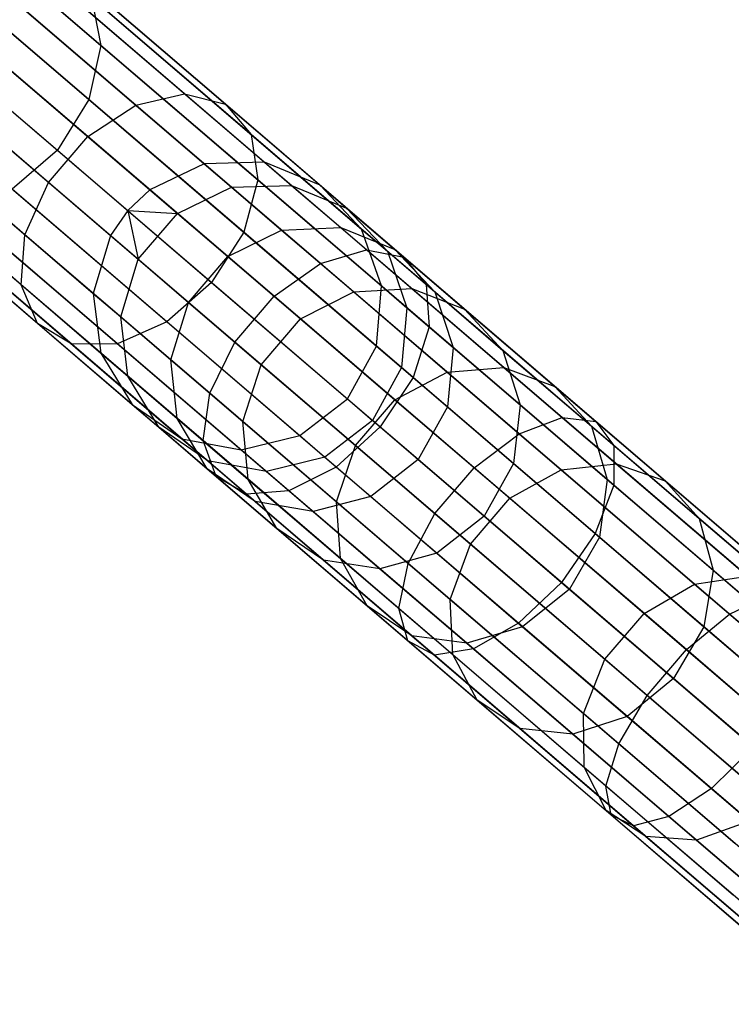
# Model space of a CAD drawing. Extents: x -189 to 189, y -189 to 189.
# Tile 179 of 256: x -138.75 to -133.85, y 112.76 to 119.54. Entities that reach past the tile are written whole.
import ezdxf

# ---------------------------------------------------------------- set-up
doc = ezdxf.new("R2010")
doc.units = 0
doc.header["$LTSCALE"] = 25.4
doc.layers.get('0').update_dxf_attribs({"linetype": 'CONTINUOUS'})

# ---------------------------------------------------------------- blocks, each defined once
blk = doc.blocks.new('CAMELEON-KENAI-C-12244_STL')
at = {"color": 0}
for p, q in [((-143.3226, 123.552, -30.9516), (-137.4812, 118.5475, -140.9516)), ((-143.3226, 123.552, -30.9516), (-137.4812, 118.5475, -140.9516)), ((-142.9074, 123.5628, -30.93), (-137.0661, 118.5582, -140.93)), ((-142.9074, 123.5628, -30.93), (-137.0661, 118.5582, -140.93)), ((-142.5242, 123.4037, -30.9024), (-136.6829, 118.3992, -140.9024)), ((-142.5242, 123.4037, -30.9024), (-136.6829, 118.3992, -140.9024)), ((-143.6978, 123.3733, -30.9634), (-137.8565, 118.3688, -140.9634)), ((-143.6978, 123.3733, -30.9634), (-137.8565, 118.3688, -140.9634)), ((-143.8497, 123.2296, -30.9649), (-138.0083, 118.2251, -140.9649)), ((-143.8497, 123.2296, -30.9649), (-138.0083, 118.2251, -140.9649)), ((-143.9684, 123.0575, -30.9634), (-138.1271, 118.053, -140.9634)), ((-143.9684, 123.0575, -30.9634), (-138.1271, 118.053, -140.9634)), ((-142.2392, 123.1023, -30.8736), (-136.3979, 118.0977, -140.8736)), ((-142.2392, 123.1023, -30.8736), (-136.3979, 118.0977, -140.8736)), ((-142.1017, 122.7106, -30.8485), (-136.2604, 117.7061, -140.8484)), ((-142.1017, 122.7106, -30.8485), (-136.2604, 117.7061, -140.8484)), ((-144.0874, 122.6593, -30.9516), (-138.2461, 117.6548, -140.9516)), ((-144.0874, 122.6593, -30.9516), (-138.2461, 117.6548, -140.9516)), ((-144.0343, 122.2474, -30.93), (-138.193, 117.2429, -140.93)), ((-144.0343, 122.2474, -30.93), (-138.193, 117.2429, -140.93)), ((-142.1354, 122.2965, -30.8314), (-136.2941, 117.292, -140.8314)), ((-142.1354, 122.2965, -30.8314), (-136.2941, 117.292, -140.8314)), ((-142.3345, 121.9316, -30.8254), (-136.4932, 116.927, -140.8254)), ((-142.3345, 121.9316, -30.8254), (-136.4932, 116.927, -140.8254)), ((-143.8183, 121.8932, -30.9024), (-137.977, 116.8887, -140.9024)), ((-143.8183, 121.8932, -30.9024), (-137.977, 116.8887, -140.9024)), ((-143.4768, 121.6578, -30.8736), (-137.6355, 116.6533, -140.8736)), ((-143.4768, 121.6578, -30.8736), (-137.6355, 116.6533, -140.8736)), ((-142.6647, 121.6788, -30.8314), (-136.8234, 116.6743, -140.8314)), ((-142.6647, 121.6788, -30.8314), (-136.8234, 116.6743, -140.8314)), ((-143.0687, 121.582, -30.8485), (-137.2274, 116.5774, -140.8484)), ((-143.0687, 121.582, -30.8485), (-137.2274, 116.5774, -140.8484)), ((-138.1937, 119.3625, -16.3164), (-139.1621, 120.1922, -17.8327)), ((-138.1937, 119.3625, -16.3164), (-139.1621, 120.1922, -17.8327)), ((-137.6165, 119.0298, -14.0578), (-138.7631, 120.0121, -15.519)), ((-137.6165, 119.0298, -14.0578), (-138.7631, 120.0121, -15.519)), ((-137.9519, 118.9508, -13.8251), (-139.1158, 119.9479, -15.3083)), ((-137.9519, 118.9508, -13.8251), (-139.1158, 119.9479, -15.3083)), ((-137.3354, 118.9582, -14.3557), (-138.4599, 119.9215, -15.7887)), ((-137.3354, 118.9582, -14.3557), (-138.4599, 119.9215, -15.7887)), ((-138.2769, 118.9907, -16.4831), (-139.233, 119.8099, -17.9803)), ((-138.2769, 118.9907, -16.4831), (-139.233, 119.8099, -17.9803)), ((-138.2836, 118.7347, -13.6976), (-139.4569, 119.7399, -15.1929)), ((-138.2836, 118.7347, -13.6976), (-139.4569, 119.7399, -15.1929)), ((-138.2585, 119.6918, -16.0708), (-138.1937, 119.3625, -16.3164)), ((-137.1572, 118.7482, -14.6672), (-138.2585, 119.6918, -16.0708)), ((-137.1572, 118.7482, -14.6672), (-138.2585, 119.6918, -16.0708)), ((-138.2585, 119.6918, -16.0708), (-138.1937, 119.3625, -16.3164)), ((-139.4453, 119.4562, -18.0324), (-138.4935, 118.6407, -16.542)), ((-139.4453, 119.4562, -18.0324), (-138.4935, 118.6407, -16.542)), ((-138.5541, 118.4189, -13.6976), (-139.7274, 119.4241, -15.1929)), ((-138.5541, 118.4189, -13.6976), (-139.7274, 119.4241, -15.1929)), ((-138.1937, 119.3625, -16.3164), (-138.2769, 118.9907, -16.4831)), ((-138.1937, 119.3625, -16.3164), (-138.2769, 118.9907, -16.4831)), ((-137.1126, 118.4362, -14.9385), (-138.1937, 119.3625, -16.3164)), ((-137.1126, 118.4362, -14.9385), (-138.1937, 119.3625, -16.3164)), ((-138.7168, 118.058, -13.8251), (-139.8806, 119.0552, -15.3083)), ((-138.7168, 118.058, -13.8251), (-139.8806, 119.0552, -15.3083)), ((-138.2769, 118.9907, -16.4831), (-138.4935, 118.6407, -16.542)), ((-138.2769, 118.9907, -16.4831), (-138.4935, 118.6407, -16.542)), ((-137.2094, 118.0762, -15.1226), (-138.2769, 118.9907, -16.4831)), ((-137.2094, 118.0762, -15.1226), (-138.2769, 118.9907, -16.4831)), ((-137.9519, 118.9508, -13.8251), (-137.6165, 119.0298, -14.0578)), ((-137.9519, 118.9508, -13.8251), (-137.6165, 119.0298, -14.0578)), ((-137.6165, 119.0298, -14.0578), (-137.3354, 118.9582, -14.3557)), ((-136.3624, 117.9554, -12.7588), (-137.6165, 119.0298, -14.0578)), ((-136.3624, 117.9554, -12.7588), (-137.6165, 119.0298, -14.0578)), ((-137.6165, 119.0298, -14.0578), (-137.3354, 118.9582, -14.3557)), ((-138.2836, 118.7347, -13.6976), (-137.9519, 118.9508, -13.8251)), ((-138.2836, 118.7347, -13.6976), (-137.9519, 118.9508, -13.8251)), ((-136.6789, 117.8601, -12.5065), (-137.9519, 118.9508, -13.8251)), ((-136.6789, 117.8601, -12.5065), (-137.9519, 118.9508, -13.8251)), ((-137.3354, 118.9582, -14.3557), (-137.1572, 118.7482, -14.6672)), ((-136.1055, 117.9044, -13.0818), (-137.3354, 118.9582, -14.3557)), ((-136.1055, 117.9044, -13.0818), (-137.3354, 118.9582, -14.3557)), ((-137.3354, 118.9582, -14.3557), (-137.1572, 118.7482, -14.6672)), ((-138.5541, 118.4189, -13.6976), (-138.2836, 118.7347, -13.6976)), ((-138.5541, 118.4189, -13.6976), (-138.2836, 118.7347, -13.6976)), ((-137.0002, 117.6351, -12.3684), (-138.2836, 118.7347, -13.6976)), ((-137.0002, 117.6351, -12.3684), (-138.2836, 118.7347, -13.6976)), ((-137.1572, 118.7482, -14.6672), (-137.1126, 118.4362, -14.9385)), ((-135.9525, 117.7161, -13.4195), (-137.1572, 118.7482, -14.6672)), ((-135.9525, 117.7161, -13.4195), (-137.1572, 118.7482, -14.6672)), ((-137.1572, 118.7482, -14.6672), (-137.1126, 118.4362, -14.9385)), ((-138.7435, 117.7145, -14.0578), (-139.89, 118.6968, -15.519)), ((-138.7435, 117.7145, -14.0578), (-139.89, 118.6968, -15.519)), ((-138.4935, 118.6407, -16.542), (-138.8061, 118.373, -16.4831)), ((-138.4935, 118.6407, -16.542), (-138.8061, 118.373, -16.4831)), ((-138.4935, 118.6407, -16.542), (-137.4308, 117.7303, -15.1878)), ((-138.4935, 118.6407, -16.542), (-137.4308, 117.7303, -15.1878)), ((-137.4812, 118.5475, -140.9516), (-137.8565, 118.3688, -140.9634)), ((-137.4812, 118.5475, -140.9516), (-137.8565, 118.3688, -140.9634)), ((-137.0661, 118.5582, -140.93), (-137.4812, 118.5475, -140.9516)), ((-137.0661, 118.5582, -140.93), (-137.4812, 118.5475, -140.9516)), ((-137.4812, 118.5475, -140.9516), (-137.2923, 118.3856, -143.018)), ((-137.4812, 118.5475, -140.9516), (-137.2923, 118.3856, -143.018)), ((-136.6829, 118.3992, -140.9024), (-137.0661, 118.5582, -140.93)), ((-137.0661, 118.5582, -140.93), (-136.8799, 118.3987, -142.9658)), ((-137.0661, 118.5582, -140.93), (-136.8799, 118.3987, -142.9658)), ((-136.6829, 118.3992, -140.9024), (-137.0661, 118.5582, -140.93)), ((-137.1126, 118.4362, -14.9385), (-137.2094, 118.0762, -15.1226)), ((-137.1126, 118.4362, -14.9385), (-137.2094, 118.0762, -15.1226)), ((-135.93, 117.423, -13.7136), (-137.1126, 118.4362, -14.9385)), ((-135.93, 117.423, -13.7136), (-137.1126, 118.4362, -14.9385)), ((-138.6295, 117.4477, -14.3557), (-139.754, 118.4111, -15.7887)), ((-138.6295, 117.4477, -14.3557), (-139.754, 118.4111, -15.7887)), ((-137.7386, 117.4584, -15.1226), (-138.8061, 118.373, -16.4831)), ((-137.7386, 117.4584, -15.1226), (-138.8061, 118.373, -16.4831)), ((-138.7168, 118.058, -13.8251), (-138.5541, 118.4189, -13.6976)), ((-138.7168, 118.058, -13.8251), (-138.5541, 118.4189, -13.6976)), ((-137.2707, 117.3194, -12.3684), (-138.5541, 118.4189, -13.6976)), ((-137.2707, 117.3194, -12.3684), (-138.5541, 118.4189, -13.6976)), ((-137.8565, 118.3688, -140.9634), (-138.0083, 118.2251, -140.9649)), ((-137.8565, 118.3688, -140.9634), (-138.0083, 118.2251, -140.9649)), ((-137.8565, 118.3688, -140.9634), (-137.666, 118.2056, -143.0466)), ((-137.8565, 118.3688, -140.9634), (-137.666, 118.2056, -143.0466)), ((-137.666, 118.2056, -143.0466), (-137.2923, 118.3856, -143.018)), ((-137.666, 118.2056, -143.0466), (-137.2923, 118.3856, -143.018)), ((-137.2923, 118.3856, -143.018), (-136.8799, 118.3987, -142.9658)), ((-137.2923, 118.3856, -143.018), (-136.8799, 118.3987, -142.9658)), ((-137.2923, 118.3856, -143.018), (-136.9475, 118.0902, -145.0493)), ((-137.2923, 118.3856, -143.018), (-136.9475, 118.0902, -145.0493)), ((-136.8799, 118.3987, -142.9658), (-136.5403, 118.1077, -144.9669)), ((-136.8799, 118.3987, -142.9658), (-136.5403, 118.1077, -144.9669)), ((-136.8799, 118.3987, -142.9658), (-136.5004, 118.2427, -142.8989)), ((-136.8799, 118.3987, -142.9658), (-136.5004, 118.2427, -142.8989)), ((-136.3979, 118.0977, -140.8736), (-136.6829, 118.3992, -140.9024)), ((-136.6829, 118.3992, -140.9024), (-136.5004, 118.2427, -142.8989)), ((-136.6829, 118.3992, -140.9024), (-136.5004, 118.2427, -142.8989)), ((-136.3979, 118.0977, -140.8736), (-136.6829, 118.3992, -140.9024)), ((-138.3947, 117.3037, -14.6672), (-139.496, 118.2473, -16.0708)), ((-138.3947, 117.3037, -14.6672), (-139.496, 118.2473, -16.0708)), ((-138.0796, 117.3075, -14.9385), (-139.1607, 118.2338, -16.3164)), ((-138.0796, 117.3075, -14.9385), (-139.1607, 118.2338, -16.3164)), ((-136.5004, 118.2427, -142.8989), (-136.1672, 117.9573, -144.8614)), ((-136.5004, 118.2427, -142.8989), (-136.1672, 117.9573, -144.8614)), ((-136.5004, 118.2427, -142.8989), (-136.2191, 117.9445, -142.829)), ((-136.5004, 118.2427, -142.8989), (-136.2191, 117.9445, -142.829)), ((-138.0083, 118.2251, -140.9649), (-138.1271, 118.053, -140.9634)), ((-138.0083, 118.2251, -140.9649), (-138.1271, 118.053, -140.9634)), ((-138.0083, 118.2251, -140.9649), (-137.9366, 117.8898, -143.0466)), ((-138.0083, 118.2251, -140.9649), (-137.9366, 117.8898, -143.0466)), ((-138.0083, 118.2251, -140.9649), (-137.666, 118.2056, -143.0466)), ((-138.0083, 118.2251, -140.9649), (-137.666, 118.2056, -143.0466)), ((-137.9366, 117.8898, -143.0466), (-137.666, 118.2056, -143.0466)), ((-137.9366, 117.8898, -143.0466), (-137.666, 118.2056, -143.0466)), ((-137.666, 118.2056, -143.0466), (-137.3184, 117.9078, -145.0944)), ((-137.666, 118.2056, -143.0466), (-137.3184, 117.9078, -145.0944)), ((-136.9475, 118.0902, -145.0493), (-136.5403, 118.1077, -144.9669)), ((-136.9475, 118.0902, -145.0493), (-136.5403, 118.1077, -144.9669)), ((-136.5403, 118.1077, -144.9669), (-136.0505, 117.6881, -146.9133)), ((-136.5403, 118.1077, -144.9669), (-136.0505, 117.6881, -146.9133)), ((-136.5403, 118.1077, -144.9669), (-136.1672, 117.9573, -144.8614)), ((-136.5403, 118.1077, -144.9669), (-136.1672, 117.9573, -144.8614)), ((-136.2604, 117.7061, -140.8484), (-136.3979, 118.0977, -140.8736)), ((-136.3979, 118.0977, -140.8736), (-136.2191, 117.9445, -142.829)), ((-136.3979, 118.0977, -140.8736), (-136.2191, 117.9445, -142.829)), ((-136.2604, 117.7061, -140.8484), (-136.3979, 118.0977, -140.8736)), ((-138.7435, 117.7145, -14.0578), (-138.7168, 118.058, -13.8251)), ((-138.7435, 117.7145, -14.0578), (-138.7168, 118.058, -13.8251)), ((-137.4437, 116.9674, -12.5065), (-138.7168, 118.058, -13.8251)), ((-137.4437, 116.9674, -12.5065), (-138.7168, 118.058, -13.8251)), ((-138.1271, 118.053, -140.9634), (-138.2461, 117.6548, -140.9516)), ((-138.1271, 118.053, -140.9634), (-138.2461, 117.6548, -140.9516)), ((-138.1271, 118.053, -140.9634), (-137.9366, 117.8898, -143.0466)), ((-138.1271, 118.053, -140.9634), (-137.9366, 117.8898, -143.0466)), ((-137.2094, 118.0762, -15.1226), (-137.4308, 117.7303, -15.1878)), ((-137.2094, 118.0762, -15.1226), (-137.4308, 117.7303, -15.1878)), ((-137.3184, 117.9078, -145.0944), (-136.9475, 118.0902, -145.0493)), ((-137.3184, 117.9078, -145.0944), (-136.9475, 118.0902, -145.0493)), ((-136.0417, 117.0758, -13.9132), (-137.2094, 118.0762, -15.1226)), ((-136.0417, 117.0758, -13.9132), (-137.2094, 118.0762, -15.1226)), ((-136.9475, 118.0902, -145.0493), (-136.4503, 117.6642, -147.0251)), ((-136.9475, 118.0902, -145.0493), (-136.4503, 117.6642, -147.0251)), ((-137.5889, 117.592, -145.0944), (-137.3184, 117.9078, -145.0944)), ((-137.5889, 117.592, -145.0944), (-137.3184, 117.9078, -145.0944)), ((-137.3184, 117.9078, -145.0944), (-136.8172, 117.4784, -147.0862)), ((-137.3184, 117.9078, -145.0944), (-136.8172, 117.4784, -147.0862)), ((-136.6789, 117.8601, -12.5065), (-136.3624, 117.9554, -12.7588)), ((-136.6789, 117.8601, -12.5065), (-136.3624, 117.9554, -12.7588)), ((-136.3624, 117.9554, -12.7588), (-136.1055, 117.9044, -13.0818)), ((-135.0139, 116.8, -11.6357), (-136.3624, 117.9554, -12.7588)), ((-135.0139, 116.8, -11.6357), (-136.3624, 117.9554, -12.7588)), ((-136.3624, 117.9554, -12.7588), (-136.1055, 117.9044, -13.0818)), ((-136.2191, 117.9445, -142.829), (-135.8928, 117.665, -144.7511)), ((-136.2191, 117.9445, -142.829), (-135.8928, 117.665, -144.7511)), ((-136.2191, 117.9445, -142.829), (-136.0848, 117.5557, -142.7681)), ((-136.2191, 117.9445, -142.829), (-136.0848, 117.5557, -142.7681)), ((-136.1672, 117.9573, -144.8614), (-135.6869, 117.5458, -146.7703)), ((-136.1672, 117.9573, -144.8614), (-135.6869, 117.5458, -146.7703)), ((-136.1672, 117.9573, -144.8614), (-135.8928, 117.665, -144.7511)), ((-136.1672, 117.9573, -144.8614), (-135.8928, 117.665, -144.7511)), ((-136.1055, 117.9044, -13.0818), (-135.9525, 117.7161, -13.4195)), ((-134.783, 116.7714, -11.9804), (-136.1055, 117.9044, -13.0818)), ((-134.783, 116.7714, -11.9804), (-136.1055, 117.9044, -13.0818)), ((-136.1055, 117.9044, -13.0818), (-135.9525, 117.7161, -13.4195)), ((-138.0571, 117.4929, -143.018), (-137.9366, 117.8898, -143.0466)), ((-138.0571, 117.4929, -143.018), (-137.9366, 117.8898, -143.0466)), ((-137.9366, 117.8898, -143.0466), (-137.5889, 117.592, -145.0944)), ((-137.9366, 117.8898, -143.0466), (-137.5889, 117.592, -145.0944)), ((-137.0002, 117.6351, -12.3684), (-136.6789, 117.8601, -12.5065)), ((-137.0002, 117.6351, -12.3684), (-136.6789, 117.8601, -12.5065)), ((-135.3101, 116.6873, -11.3664), (-136.6789, 117.8601, -12.5065)), ((-135.3101, 116.6873, -11.3664), (-136.6789, 117.8601, -12.5065)), ((-138.6295, 117.4477, -14.3557), (-138.7435, 117.7145, -14.0578)), ((-137.4893, 116.64, -12.7588), (-138.7435, 117.7145, -14.0578)), ((-138.6295, 117.4477, -14.3557), (-138.7435, 117.7145, -14.0578)), ((-137.4893, 116.64, -12.7588), (-138.7435, 117.7145, -14.0578)), ((-137.4308, 117.7303, -15.1878), (-137.7386, 117.4584, -15.1226)), ((-137.4308, 117.7303, -15.1878), (-137.7386, 117.4584, -15.1226)), ((-137.4308, 117.7303, -15.1878), (-136.2684, 116.7344, -13.9838)), ((-137.4308, 117.7303, -15.1878), (-136.2684, 116.7344, -13.9838)), ((-136.2941, 117.292, -140.8314), (-136.2604, 117.7061, -140.8484)), ((-136.2941, 117.292, -140.8314), (-136.2604, 117.7061, -140.8484)), ((-136.2604, 117.7061, -140.8484), (-136.0848, 117.5557, -142.7681)), ((-136.2604, 117.7061, -140.8484), (-136.0848, 117.5557, -142.7681)), ((-135.9525, 117.7161, -13.4195), (-135.93, 117.423, -13.7136)), ((-134.6572, 116.6064, -12.3407), (-135.9525, 117.7161, -13.4195)), ((-134.6572, 116.6064, -12.3407), (-135.9525, 117.7161, -13.4195)), ((-135.9525, 117.7161, -13.4195), (-135.93, 117.423, -13.7136)), ((-138.2461, 117.6548, -140.9516), (-138.193, 117.2429, -140.93)), ((-138.2461, 117.6548, -140.9516), (-138.0571, 117.4929, -143.018)), ((-138.2461, 117.6548, -140.9516), (-138.193, 117.2429, -140.93)), ((-138.2461, 117.6548, -140.9516), (-138.0571, 117.4929, -143.018)), ((-137.2707, 117.3194, -12.3684), (-137.0002, 117.6351, -12.3684)), ((-137.2707, 117.3194, -12.3684), (-137.0002, 117.6351, -12.3684)), ((-135.6202, 116.4529, -11.2191), (-137.0002, 117.6351, -12.3684)), ((-135.6202, 116.4529, -11.2191), (-137.0002, 117.6351, -12.3684)), ((-136.8172, 117.4784, -147.0862), (-136.4503, 117.6642, -147.0251)), ((-136.8172, 117.4784, -147.0862), (-136.4503, 117.6642, -147.0251)), ((-136.4503, 117.6642, -147.0251), (-136.0505, 117.6881, -146.9133)), ((-136.4503, 117.6642, -147.0251), (-136.0505, 117.6881, -146.9133)), ((-136.4503, 117.6642, -147.0251), (-135.8057, 117.112, -148.9255)), ((-136.4503, 117.6642, -147.0251), (-135.8057, 117.112, -148.9255)), ((-136.0505, 117.6881, -146.9133), (-135.4155, 117.1441, -148.7856)), ((-136.0505, 117.6881, -146.9133), (-135.4155, 117.1441, -148.7856)), ((-136.0505, 117.6881, -146.9133), (-135.6869, 117.5458, -146.7703)), ((-136.0505, 117.6881, -146.9133), (-135.6869, 117.5458, -146.7703)), ((-135.8928, 117.665, -144.7511), (-135.4224, 117.2619, -146.6207)), ((-135.8928, 117.665, -144.7511), (-135.4224, 117.2619, -146.6207)), ((-135.8928, 117.665, -144.7511), (-135.7645, 117.2813, -144.6551)), ((-135.8928, 117.665, -144.7511), (-135.7645, 117.2813, -144.6551)), ((-137.7123, 117.1975, -145.0493), (-137.5889, 117.592, -145.0944)), ((-137.7123, 117.1975, -145.0493), (-137.5889, 117.592, -145.0944)), ((-137.5889, 117.592, -145.0944), (-137.0877, 117.1626, -147.0862)), ((-137.5889, 117.592, -145.0944), (-137.0877, 117.1626, -147.0862)), ((-136.0848, 117.5557, -142.7681), (-136.1208, 117.1435, -142.7268)), ((-136.0848, 117.5557, -142.7681), (-136.1208, 117.1435, -142.7268)), ((-136.0848, 117.5557, -142.7681), (-135.7645, 117.2813, -144.6551)), ((-136.0848, 117.5557, -142.7681), (-135.7645, 117.2813, -144.6551)), ((-138.0069, 117.0834, -142.9658), (-138.0571, 117.4929, -143.018)), ((-138.0571, 117.4929, -143.018), (-137.7123, 117.1975, -145.0493)), ((-138.0571, 117.4929, -143.018), (-137.7123, 117.1975, -145.0493)), ((-138.0069, 117.0834, -142.9658), (-138.0571, 117.4929, -143.018)), ((-135.6869, 117.5458, -146.7703), (-135.0641, 117.0122, -148.6064)), ((-135.6869, 117.5458, -146.7703), (-135.0641, 117.0122, -148.6064)), ((-135.6869, 117.5458, -146.7703), (-135.4224, 117.2619, -146.6207)), ((-135.6869, 117.5458, -146.7703), (-135.4224, 117.2619, -146.6207)), ((-138.3947, 117.3037, -14.6672), (-138.6295, 117.4477, -14.3557)), ((-137.3996, 116.394, -13.0818), (-138.6295, 117.4477, -14.3557)), ((-138.3947, 117.3037, -14.6672), (-138.6295, 117.4477, -14.3557)), ((-137.3996, 116.394, -13.0818), (-138.6295, 117.4477, -14.3557)), ((-137.7386, 117.4584, -15.1226), (-138.0796, 117.3075, -14.9385)), ((-137.7386, 117.4584, -15.1226), (-138.0796, 117.3075, -14.9385)), ((-136.571, 116.458, -13.9132), (-137.7386, 117.4584, -15.1226)), ((-136.571, 116.458, -13.9132), (-137.7386, 117.4584, -15.1226)), ((-137.0877, 117.1626, -147.0862), (-136.8172, 117.4784, -147.0862)), ((-137.0877, 117.1626, -147.0862), (-136.8172, 117.4784, -147.0862)), ((-136.8172, 117.4784, -147.0862), (-136.1674, 116.9216, -149.0021)), ((-136.8172, 117.4784, -147.0862), (-136.1674, 116.9216, -149.0021)), ((-135.93, 117.423, -13.7136), (-136.0417, 117.0758, -13.9132)), ((-135.93, 117.423, -13.7136), (-136.0417, 117.0758, -13.9132)), ((-134.6584, 116.3336, -12.6545), (-135.93, 117.423, -13.7136)), ((-134.6584, 116.3336, -12.6545), (-135.93, 117.423, -13.7136)), ((-138.0796, 117.3075, -14.9385), (-138.3947, 117.3037, -14.6672)), ((-138.0796, 117.3075, -14.9385), (-138.3947, 117.3037, -14.6672)), ((-137.1901, 116.2717, -13.4195), (-138.3947, 117.3037, -14.6672)), ((-137.1901, 116.2717, -13.4195), (-138.3947, 117.3037, -14.6672)), ((-136.897, 116.2943, -13.7136), (-138.0796, 117.3075, -14.9385)), ((-136.897, 116.2943, -13.7136), (-138.0796, 117.3075, -14.9385)), ((-137.4437, 116.9674, -12.5065), (-137.2707, 117.3194, -12.3684)), ((-137.4437, 116.9674, -12.5065), (-137.2707, 117.3194, -12.3684)), ((-135.8907, 116.1371, -11.2191), (-137.2707, 117.3194, -12.3684)), ((-135.8907, 116.1371, -11.2191), (-137.2707, 117.3194, -12.3684)), ((-136.4932, 116.927, -140.8254), (-136.2941, 117.292, -140.8314)), ((-136.4932, 116.927, -140.8254), (-136.2941, 117.292, -140.8314)), ((-136.2941, 117.292, -140.8314), (-136.1208, 117.1435, -142.7268)), ((-136.2941, 117.292, -140.8314), (-136.1208, 117.1435, -142.7268)), ((-138.193, 117.2429, -140.93), (-137.977, 116.8887, -140.9024)), ((-138.193, 117.2429, -140.93), (-137.977, 116.8887, -140.9024)), ((-138.193, 117.2429, -140.93), (-138.0069, 117.0834, -142.9658)), ((-138.193, 117.2429, -140.93), (-138.0069, 117.0834, -142.9658)), ((-135.7645, 117.2813, -144.6551), (-135.8045, 116.8726, -144.5899)), ((-135.7645, 117.2813, -144.6551), (-135.8045, 116.8726, -144.5899)), ((-135.7645, 117.2813, -144.6551), (-135.3027, 116.8856, -146.4905)), ((-135.7645, 117.2813, -144.6551), (-135.3027, 116.8856, -146.4905)), ((-135.4224, 117.2619, -146.6207), (-134.8124, 116.7394, -148.4191)), ((-135.4224, 117.2619, -146.6207), (-134.8124, 116.7394, -148.4191)), ((-135.4224, 117.2619, -146.6207), (-135.3027, 116.8856, -146.4905)), ((-135.4224, 117.2619, -146.6207), (-135.3027, 116.8856, -146.4905)), ((-137.6672, 116.7924, -144.9669), (-137.7123, 117.1975, -145.0493)), ((-137.7123, 117.1975, -145.0493), (-137.2151, 116.7715, -147.0251)), ((-137.7123, 117.1975, -145.0493), (-137.2151, 116.7715, -147.0251)), ((-137.6672, 116.7924, -144.9669), (-137.7123, 117.1975, -145.0493)), ((-137.2151, 116.7715, -147.0251), (-137.0877, 117.1626, -147.0862)), ((-137.2151, 116.7715, -147.0251), (-137.0877, 117.1626, -147.0862)), ((-137.0877, 117.1626, -147.0862), (-136.4379, 116.6059, -149.0021)), ((-137.0877, 117.1626, -147.0862), (-136.4379, 116.6059, -149.0021)), ((-137.7944, 116.7322, -142.8989), (-138.0069, 117.0834, -142.9658)), ((-138.0069, 117.0834, -142.9658), (-137.6672, 116.7924, -144.9669)), ((-138.0069, 117.0834, -142.9658), (-137.6672, 116.7924, -144.9669)), ((-137.7944, 116.7322, -142.8989), (-138.0069, 117.0834, -142.9658)), ((-136.1208, 117.1435, -142.7268), (-136.3207, 116.7792, -142.7122)), ((-136.1208, 117.1435, -142.7268), (-136.3207, 116.7792, -142.7122)), ((-136.1674, 116.9216, -149.0021), (-135.8057, 117.112, -148.9255)), ((-136.1674, 116.9216, -149.0021), (-135.8057, 117.112, -148.9255)), ((-136.1208, 117.1435, -142.7268), (-135.8045, 116.8726, -144.5899)), ((-136.1208, 117.1435, -142.7268), (-135.8045, 116.8726, -144.5899)), ((-135.8057, 117.112, -148.9255), (-135.4155, 117.1441, -148.7856)), ((-135.8057, 117.112, -148.9255), (-135.4155, 117.1441, -148.7856)), ((-135.8057, 117.112, -148.9255), (-135.0202, 116.439, -150.7317)), ((-135.8057, 117.112, -148.9255), (-135.0202, 116.439, -150.7317)), ((-135.4155, 117.1441, -148.7856), (-134.6416, 116.481, -150.5649)), ((-135.4155, 117.1441, -148.7856), (-134.6416, 116.481, -150.5649)), ((-135.4155, 117.1441, -148.7856), (-135.0641, 117.0122, -148.6064)), ((-135.4155, 117.1441, -148.7856), (-135.0641, 117.0122, -148.6064)), ((-136.0417, 117.0758, -13.9132), (-136.2684, 116.7344, -13.9838)), ((-136.0417, 117.0758, -13.9132), (-136.2684, 116.7344, -13.9838)), ((-134.7862, 116.0001, -12.8675), (-136.0417, 117.0758, -13.9132)), ((-134.7862, 116.0001, -12.8675), (-136.0417, 117.0758, -13.9132)), ((-135.0641, 117.0122, -148.6064), (-134.3052, 116.362, -150.3514)), ((-135.0641, 117.0122, -148.6064), (-134.3052, 116.362, -150.3514)), ((-135.0641, 117.0122, -148.6064), (-134.8124, 116.7394, -148.4191)), ((-135.0641, 117.0122, -148.6064), (-134.8124, 116.7394, -148.4191)), ((-137.4893, 116.64, -12.7588), (-137.4437, 116.9674, -12.5065)), ((-137.4893, 116.64, -12.7588), (-137.4437, 116.9674, -12.5065)), ((-136.0749, 115.7946, -11.3664), (-137.4437, 116.9674, -12.5065)), ((-136.0749, 115.7946, -11.3664), (-137.4437, 116.9674, -12.5065)), ((-137.977, 116.8887, -140.9024), (-137.6355, 116.6533, -140.8736)), ((-137.977, 116.8887, -140.9024), (-137.6355, 116.6533, -140.8736)), ((-137.977, 116.8887, -140.9024), (-137.7944, 116.7322, -142.8989)), ((-137.977, 116.8887, -140.9024), (-137.7944, 116.7322, -142.8989)), ((-136.8234, 116.6743, -140.8314), (-136.4932, 116.927, -140.8254)), ((-136.8234, 116.6743, -140.8314), (-136.4932, 116.927, -140.8254)), ((-136.4932, 116.927, -140.8254), (-136.3207, 116.7792, -142.7122)), ((-136.4932, 116.927, -140.8254), (-136.3207, 116.7792, -142.7122)), ((-136.4379, 116.6059, -149.0021), (-136.1674, 116.9216, -149.0021)), ((-136.4379, 116.6059, -149.0021), (-136.1674, 116.9216, -149.0021)), ((-136.1674, 116.9216, -149.0021), (-135.3755, 116.2432, -150.823)), ((-136.1674, 116.9216, -149.0021), (-135.3755, 116.2432, -150.823)), ((-135.3027, 116.8856, -146.4905), (-135.3485, 116.4819, -146.4021)), ((-135.3027, 116.8856, -146.4905), (-135.3485, 116.4819, -146.4021)), ((-135.3027, 116.8856, -146.4905), (-134.7039, 116.3726, -148.256)), ((-135.3027, 116.8856, -146.4905), (-134.7039, 116.3726, -148.256)), ((-135.8045, 116.8726, -144.5899), (-136.0059, 116.5095, -144.5669)), ((-135.8045, 116.8726, -144.5899), (-136.0059, 116.5095, -144.5669)), ((-135.8045, 116.8726, -144.5899), (-135.3485, 116.4819, -146.4021)), ((-135.8045, 116.8726, -144.5899), (-135.3485, 116.4819, -146.4021)), ((-137.4613, 116.4468, -144.8614), (-137.6672, 116.7924, -144.9669)), ((-137.6672, 116.7924, -144.9669), (-137.1774, 116.3728, -146.9133)), ((-137.6672, 116.7924, -144.9669), (-137.1774, 116.3728, -146.9133)), ((-137.4613, 116.4468, -144.8614), (-137.6672, 116.7924, -144.9669)), ((-137.1774, 116.3728, -146.9133), (-137.2151, 116.7715, -147.0251)), ((-137.2151, 116.7715, -147.0251), (-136.5706, 116.2193, -148.9255)), ((-137.2151, 116.7715, -147.0251), (-136.5706, 116.2193, -148.9255)), ((-137.1774, 116.3728, -146.9133), (-137.2151, 116.7715, -147.0251)), ((-136.3207, 116.7792, -142.7122), (-136.65, 116.5258, -142.7268)), ((-136.3207, 116.7792, -142.7122), (-136.65, 116.5258, -142.7268)), ((-136.0059, 116.5095, -144.5669), (-136.3207, 116.7792, -142.7122)), ((-136.0059, 116.5095, -144.5669), (-136.3207, 116.7792, -142.7122)), ((-135.3101, 116.6873, -11.3664), (-135.0139, 116.8, -11.6357)), ((-135.3101, 116.6873, -11.3664), (-135.0139, 116.8, -11.6357)), ((-135.0139, 116.8, -11.6357), (-134.783, 116.7714, -11.9804)), ((-133.5852, 115.576, -10.7003), (-135.0139, 116.8, -11.6357)), ((-133.5852, 115.576, -10.7003), (-135.0139, 116.8, -11.6357)), ((-135.0139, 116.8, -11.6357), (-134.783, 116.7714, -11.9804)), ((-134.783, 116.7714, -11.9804), (-134.6572, 116.6064, -12.3407)), ((-133.3818, 115.571, -11.0629), (-134.783, 116.7714, -11.9804)), ((-133.3818, 115.571, -11.0629), (-134.783, 116.7714, -11.9804)), ((-134.783, 116.7714, -11.9804), (-134.6572, 116.6064, -12.3407)), ((-137.4566, 116.5001, -142.829), (-137.7944, 116.7322, -142.8989)), ((-137.7944, 116.7322, -142.8989), (-137.4613, 116.4468, -144.8614)), ((-137.7944, 116.7322, -142.8989), (-137.4613, 116.4468, -144.8614)), ((-137.4566, 116.5001, -142.829), (-137.7944, 116.7322, -142.8989)), ((-137.2274, 116.5774, -140.8484), (-136.8234, 116.6743, -140.8314)), ((-137.2274, 116.5774, -140.8484), (-136.8234, 116.6743, -140.8314)), ((-136.8234, 116.6743, -140.8314), (-136.65, 116.5258, -142.7268)), ((-136.8234, 116.6743, -140.8314), (-136.65, 116.5258, -142.7268)), ((-136.2684, 116.7344, -13.9838), (-136.571, 116.458, -13.9132)), ((-136.2684, 116.7344, -13.9838), (-136.571, 116.458, -13.9132)), ((-136.2684, 116.7344, -13.9838), (-135.0186, 115.6637, -12.9429)), ((-136.2684, 116.7344, -13.9838), (-135.0186, 115.6637, -12.9429)), ((-135.6202, 116.4529, -11.2191), (-135.3101, 116.6873, -11.3664)), ((-135.6202, 116.4529, -11.2191), (-135.3101, 116.6873, -11.3664)), ((-133.8598, 115.4448, -10.4169), (-135.3101, 116.6873, -11.3664)), ((-133.8598, 115.4448, -10.4169), (-135.3101, 116.6873, -11.3664)), ((-134.8124, 116.7394, -148.4191), (-134.0691, 116.1025, -150.1282)), ((-134.8124, 116.7394, -148.4191), (-134.0691, 116.1025, -150.1282)), ((-134.8124, 116.7394, -148.4191), (-134.7039, 116.3726, -148.256)), ((-134.8124, 116.7394, -148.4191), (-134.7039, 116.3726, -148.256)), ((-137.6355, 116.6533, -140.8736), (-137.2274, 116.5774, -140.8484)), ((-137.6355, 116.6533, -140.8736), (-137.2274, 116.5774, -140.8484)), ((-137.6355, 116.6533, -140.8736), (-137.4566, 116.5001, -142.829)), ((-137.6355, 116.6533, -140.8736), (-137.4566, 116.5001, -142.829)), ((-137.3996, 116.394, -13.0818), (-137.4893, 116.64, -12.7588)), ((-136.1408, 115.4847, -11.6357), (-137.4893, 116.64, -12.7588)), ((-137.3996, 116.394, -13.0818), (-137.4893, 116.64, -12.7588)), ((-136.1408, 115.4847, -11.6357), (-137.4893, 116.64, -12.7588)), ((-136.5706, 116.2193, -148.9255), (-136.4379, 116.6059, -149.0021)), ((-136.5706, 116.2193, -148.9255), (-136.4379, 116.6059, -149.0021)), ((-136.4379, 116.6059, -149.0021), (-135.646, 115.9274, -150.823)), ((-136.4379, 116.6059, -149.0021), (-135.646, 115.9274, -150.823)), ((-134.6572, 116.6064, -12.3407), (-134.6584, 116.3336, -12.6545)), ((-134.6572, 116.6064, -12.3407), (-134.6584, 116.3336, -12.6545)), ((-133.2849, 115.4307, -11.4422), (-134.6572, 116.6064, -12.3407)), ((-133.2849, 115.4307, -11.4422), (-134.6572, 116.6064, -12.3407)), ((-137.2274, 116.5774, -140.8484), (-137.0518, 116.427, -142.7681)), ((-137.2274, 116.5774, -140.8484), (-137.0518, 116.427, -142.7681)), ((-137.0518, 116.427, -142.7681), (-137.4566, 116.5001, -142.829)), ((-137.4566, 116.5001, -142.829), (-137.1304, 116.2205, -144.7511)), ((-137.4566, 116.5001, -142.829), (-137.1304, 116.2205, -144.7511)), ((-137.0518, 116.427, -142.7681), (-137.4566, 116.5001, -142.829)), ((-136.65, 116.5258, -142.7268), (-137.0518, 116.427, -142.7681)), ((-136.65, 116.5258, -142.7268), (-137.0518, 116.427, -142.7681)), ((-136.65, 116.5258, -142.7268), (-136.3338, 116.2548, -144.5899)), ((-136.65, 116.5258, -142.7268), (-136.3338, 116.2548, -144.5899)), ((-136.0059, 116.5095, -144.5669), (-136.3338, 116.2548, -144.5899)), ((-136.0059, 116.5095, -144.5669), (-136.3338, 116.2548, -144.5899)), ((-135.5519, 116.1205, -146.3709), (-136.0059, 116.5095, -144.5669)), ((-135.5519, 116.1205, -146.3709), (-136.0059, 116.5095, -144.5669)), ((-135.3485, 116.4819, -146.4021), (-135.5519, 116.1205, -146.3709)), ((-135.3485, 116.4819, -146.4021), (-135.5519, 116.1205, -146.3709)), ((-135.3485, 116.4819, -146.4021), (-134.7573, 115.9753, -148.1453)), ((-135.3485, 116.4819, -146.4021), (-134.7573, 115.9753, -148.1453)), ((-135.0202, 116.439, -150.7317), (-134.6416, 116.481, -150.5649)), ((-135.0202, 116.439, -150.7317), (-134.6416, 116.481, -150.5649)), ((-134.6416, 116.481, -150.5649), (-133.7366, 115.7057, -152.2335)), ((-134.6416, 116.481, -150.5649), (-133.7366, 115.7057, -152.2335)), ((-134.6416, 116.481, -150.5649), (-134.3052, 116.362, -150.3514)), ((-134.6416, 116.481, -150.5649), (-134.3052, 116.362, -150.3514)), ((-137.1304, 116.2205, -144.7511), (-137.4613, 116.4468, -144.8614)), ((-137.4613, 116.4468, -144.8614), (-136.981, 116.0353, -146.7703)), ((-137.4613, 116.4468, -144.8614), (-136.981, 116.0353, -146.7703)), ((-137.1304, 116.2205, -144.7511), (-137.4613, 116.4468, -144.8614)), ((-137.0518, 116.427, -142.7681), (-136.7315, 116.1526, -144.6551)), ((-137.0518, 116.427, -142.7681), (-136.7315, 116.1526, -144.6551)), ((-136.571, 116.458, -13.9132), (-136.897, 116.2943, -13.7136)), ((-136.571, 116.458, -13.9132), (-136.897, 116.2943, -13.7136)), ((-135.3154, 115.3824, -12.8675), (-136.571, 116.458, -13.9132)), ((-135.3154, 115.3824, -12.8675), (-136.571, 116.458, -13.9132)), ((-135.8907, 116.1371, -11.2191), (-135.6202, 116.4529, -11.2191)), ((-135.8907, 116.1371, -11.2191), (-135.6202, 116.4529, -11.2191)), ((-134.1582, 115.2002, -10.2618), (-135.6202, 116.4529, -11.2191)), ((-134.1582, 115.2002, -10.2618), (-135.6202, 116.4529, -11.2191)), ((-135.3755, 116.2432, -150.823), (-135.0202, 116.439, -150.7317)), ((-135.3755, 116.2432, -150.823), (-135.0202, 116.439, -150.7317)), ((-135.0202, 116.439, -150.7317), (-134.1016, 115.652, -152.4255)), ((-135.0202, 116.439, -150.7317), (-134.1016, 115.652, -152.4255)), ((-137.1901, 116.2717, -13.4195), (-137.3996, 116.394, -13.0818)), ((-136.0771, 115.2609, -11.9804), (-137.3996, 116.394, -13.0818)), ((-137.1901, 116.2717, -13.4195), (-137.3996, 116.394, -13.0818)), ((-136.0771, 115.2609, -11.9804), (-137.3996, 116.394, -13.0818)), ((-136.981, 116.0353, -146.7703), (-137.1774, 116.3728, -146.9133)), ((-137.1774, 116.3728, -146.9133), (-136.5424, 115.8287, -148.7856)), ((-137.1774, 116.3728, -146.9133), (-136.5424, 115.8287, -148.7856)), ((-136.981, 116.0353, -146.7703), (-137.1774, 116.3728, -146.9133)), ((-134.6584, 116.3336, -12.6545), (-134.7862, 116.0001, -12.8675)), ((-134.6584, 116.3336, -12.6545), (-134.7862, 116.0001, -12.8675)), ((-134.7039, 116.3726, -148.256), (-134.7573, 115.9753, -148.1453)), ((-134.7039, 116.3726, -148.256), (-134.7573, 115.9753, -148.1453)), ((-134.7039, 116.3726, -148.256), (-133.9742, 115.7474, -149.9339)), ((-134.7039, 116.3726, -148.256), (-133.9742, 115.7474, -149.9339)), ((-133.3111, 115.1793, -11.7724), (-134.6584, 116.3336, -12.6545)), ((-133.3111, 115.1793, -11.7724), (-134.6584, 116.3336, -12.6545)), ((-134.3052, 116.362, -150.3514), (-133.4177, 115.6016, -151.9879)), ((-134.3052, 116.362, -150.3514), (-133.4177, 115.6016, -151.9879)), ((-134.3052, 116.362, -150.3514), (-134.0691, 116.1025, -150.1282)), ((-134.3052, 116.362, -150.3514), (-134.0691, 116.1025, -150.1282)), ((-136.897, 116.2943, -13.7136), (-137.1901, 116.2717, -13.4195)), ((-136.897, 116.2943, -13.7136), (-137.1901, 116.2717, -13.4195)), ((-135.8948, 115.1619, -12.3407), (-137.1901, 116.2717, -13.4195)), ((-135.8948, 115.1619, -12.3407), (-137.1901, 116.2717, -13.4195)), ((-135.6254, 115.2049, -12.6545), (-136.897, 116.2943, -13.7136)), ((-135.6254, 115.2049, -12.6545), (-136.897, 116.2943, -13.7136)), ((-136.7315, 116.1526, -144.6551), (-137.1304, 116.2205, -144.7511)), ((-137.1304, 116.2205, -144.7511), (-136.6599, 115.8175, -146.6207)), ((-137.1304, 116.2205, -144.7511), (-136.6599, 115.8175, -146.6207)), ((-136.7315, 116.1526, -144.6551), (-137.1304, 116.2205, -144.7511)), ((-136.3338, 116.2548, -144.5899), (-136.7315, 116.1526, -144.6551)), ((-136.3338, 116.2548, -144.5899), (-136.7315, 116.1526, -144.6551)), ((-136.5424, 115.8287, -148.7856), (-136.5706, 116.2193, -148.9255)), ((-136.5706, 116.2193, -148.9255), (-135.785, 115.5463, -150.7317)), ((-136.5706, 116.2193, -148.9255), (-135.785, 115.5463, -150.7317)), ((-136.5424, 115.8287, -148.7856), (-136.5706, 116.2193, -148.9255)), ((-136.3338, 116.2548, -144.5899), (-135.8777, 115.8641, -146.4021)), ((-136.3338, 116.2548, -144.5899), (-135.8777, 115.8641, -146.4021)), ((-135.646, 115.9274, -150.823), (-135.3755, 116.2432, -150.823)), ((-135.646, 115.9274, -150.823), (-135.3755, 116.2432, -150.823)), ((-135.3755, 116.2432, -150.823), (-134.4494, 115.4497, -152.5305)), ((-135.3755, 116.2432, -150.823), (-134.4494, 115.4497, -152.5305)), ((-136.7315, 116.1526, -144.6551), (-136.2697, 115.7569, -146.4905)), ((-136.7315, 116.1526, -144.6551), (-136.2697, 115.7569, -146.4905)), ((-136.0749, 115.7946, -11.3664), (-135.8907, 116.1371, -11.2191)), ((-136.0749, 115.7946, -11.3664), (-135.8907, 116.1371, -11.2191)), ((-134.4287, 114.8845, -10.2618), (-135.8907, 116.1371, -11.2191)), ((-134.4287, 114.8845, -10.2618), (-135.8907, 116.1371, -11.2191)), ((-135.5519, 116.1205, -146.3709), (-135.8777, 115.8641, -146.4021)), ((-135.5519, 116.1205, -146.3709), (-135.8777, 115.8641, -146.4021)), ((-134.9634, 115.6163, -148.1061), (-135.5519, 116.1205, -146.3709)), ((-134.9634, 115.6163, -148.1061), (-135.5519, 116.1205, -146.3709)), ((-134.0691, 116.1025, -150.1282), (-133.1998, 115.3578, -151.731)), ((-134.0691, 116.1025, -150.1282), (-133.1998, 115.3578, -151.731)), ((-134.0691, 116.1025, -150.1282), (-133.9742, 115.7474, -149.9339)), ((-134.0691, 116.1025, -150.1282), (-133.9742, 115.7474, -149.9339)), ((-136.6599, 115.8175, -146.6207), (-136.981, 116.0353, -146.7703)), ((-136.981, 116.0353, -146.7703), (-136.3582, 115.5017, -148.6064)), ((-136.981, 116.0353, -146.7703), (-136.3582, 115.5017, -148.6064)), ((-136.6599, 115.8175, -146.6207), (-136.981, 116.0353, -146.7703)), ((-134.7862, 116.0001, -12.8675), (-135.0186, 115.6637, -12.9429)), ((-134.7862, 116.0001, -12.8675), (-135.0186, 115.6637, -12.9429)), ((-133.456, 114.8605, -11.9966), (-134.7862, 116.0001, -12.8675)), ((-133.456, 114.8605, -11.9966), (-134.7862, 116.0001, -12.8675)), ((-135.785, 115.5463, -150.7317), (-135.646, 115.9274, -150.823)), ((-135.785, 115.5463, -150.7317), (-135.646, 115.9274, -150.823)), ((-135.646, 115.9274, -150.823), (-134.7199, 115.134, -152.5305)), ((-135.646, 115.9274, -150.823), (-134.7199, 115.134, -152.5305)), ((-134.7573, 115.9753, -148.1453), (-134.9634, 115.6163, -148.1061)), ((-134.7573, 115.9753, -148.1453), (-134.9634, 115.6163, -148.1061)), ((-134.7573, 115.9753, -148.1453), (-134.0368, 115.3581, -149.8019)), ((-134.7573, 115.9753, -148.1453), (-134.0368, 115.3581, -149.8019)), ((-135.8777, 115.8641, -146.4021), (-136.2697, 115.7569, -146.4905)), ((-135.8777, 115.8641, -146.4021), (-136.2697, 115.7569, -146.4905)), ((-135.8777, 115.8641, -146.4021), (-135.2865, 115.3576, -148.1453)), ((-135.8777, 115.8641, -146.4021), (-135.2865, 115.3576, -148.1453)), ((-136.2697, 115.7569, -146.4905), (-136.6599, 115.8175, -146.6207)), ((-136.6599, 115.8175, -146.6207), (-136.05, 115.2949, -148.4191)), ((-136.6599, 115.8175, -146.6207), (-136.05, 115.2949, -148.4191)), ((-136.2697, 115.7569, -146.4905), (-136.6599, 115.8175, -146.6207)), ((-136.3582, 115.5017, -148.6064), (-136.5424, 115.8287, -148.7856)), ((-136.5424, 115.8287, -148.7856), (-135.7685, 115.1657, -150.5649)), ((-136.5424, 115.8287, -148.7856), (-135.7685, 115.1657, -150.5649)), ((-136.3582, 115.5017, -148.6064), (-136.5424, 115.8287, -148.7856)), ((-136.1408, 115.4847, -11.6357), (-136.0749, 115.7946, -11.3664)), ((-136.1408, 115.4847, -11.6357), (-136.0749, 115.7946, -11.3664)), ((-134.6246, 114.5521, -10.4169), (-136.0749, 115.7946, -11.3664)), ((-134.6246, 114.5521, -10.4169), (-136.0749, 115.7946, -11.3664)), ((-136.2697, 115.7569, -146.4905), (-135.6709, 115.2439, -148.256)), ((-136.2697, 115.7569, -146.4905), (-135.6709, 115.2439, -148.256)), ((-133.9742, 115.7474, -149.9339), (-134.0368, 115.3581, -149.8019)), ((-133.9742, 115.7474, -149.9339), (-134.0368, 115.3581, -149.8019)), ((-133.9742, 115.7474, -149.9339), (-133.1208, 115.0163, -151.5073)), ((-133.9742, 115.7474, -149.9339), (-133.1208, 115.0163, -151.5073)), ((-135.0186, 115.6637, -12.9429), (-135.3154, 115.3824, -12.8675)), ((-135.0186, 115.6637, -12.9429), (-135.3154, 115.3824, -12.8675)), ((-135.0186, 115.6637, -12.9429), (-133.6944, 114.5292, -12.0759)), ((-135.0186, 115.6637, -12.9429), (-133.6944, 114.5292, -12.0759)), ((-134.1016, 115.652, -152.4255), (-133.7366, 115.7057, -152.2335)), ((-134.1016, 115.652, -152.4255), (-133.7366, 115.7057, -152.2335)), ((-134.9634, 115.6163, -148.1061), (-135.2865, 115.3576, -148.1453)), ((-134.9634, 115.6163, -148.1061), (-135.2865, 115.3576, -148.1453)), ((-134.2461, 115.0018, -149.7553), (-134.9634, 115.6163, -148.1061)), ((-134.2461, 115.0018, -149.7553), (-134.9634, 115.6163, -148.1061)), ((-134.4494, 115.4497, -152.5305), (-134.1016, 115.652, -152.4255)), ((-134.4494, 115.4497, -152.5305), (-134.1016, 115.652, -152.4255)), ((-134.1016, 115.652, -152.4255), (-133.059, 114.7588, -153.99)), ((-134.1016, 115.652, -152.4255), (-133.059, 114.7588, -153.99)), ((-135.7685, 115.1657, -150.5649), (-135.785, 115.5463, -150.7317)), ((-135.785, 115.5463, -150.7317), (-134.8664, 114.7592, -152.4255)), ((-135.785, 115.5463, -150.7317), (-134.8664, 114.7592, -152.4255)), ((-135.7685, 115.1657, -150.5649), (-135.785, 115.5463, -150.7317)), ((-133.8598, 115.4448, -10.4169), (-133.5852, 115.576, -10.7003)), ((-133.8598, 115.4448, -10.4169), (-133.5852, 115.576, -10.7003)), ((-136.05, 115.2949, -148.4191), (-136.3582, 115.5017, -148.6064)), ((-136.3582, 115.5017, -148.6064), (-135.5993, 114.8515, -150.3514)), ((-136.3582, 115.5017, -148.6064), (-135.5993, 114.8515, -150.3514)), ((-136.05, 115.2949, -148.4191), (-136.3582, 115.5017, -148.6064)), ((-136.0771, 115.2609, -11.9804), (-136.1408, 115.4847, -11.6357)), ((-134.7121, 114.2606, -10.7003), (-136.1408, 115.4847, -11.6357)), ((-136.0771, 115.2609, -11.9804), (-136.1408, 115.4847, -11.6357)), ((-134.7121, 114.2606, -10.7003), (-136.1408, 115.4847, -11.6357)), ((-134.7199, 115.134, -152.5305), (-134.4494, 115.4497, -152.5305)), ((-134.7199, 115.134, -152.5305), (-134.4494, 115.4497, -152.5305)), ((-134.4494, 115.4497, -152.5305), (-133.3984, 114.5493, -154.1077)), ((-134.4494, 115.4497, -152.5305), (-133.3984, 114.5493, -154.1077)), ((-134.1582, 115.2002, -10.2618), (-133.8598, 115.4448, -10.4169)), ((-134.1582, 115.2002, -10.2618), (-133.8598, 115.4448, -10.4169)), ((-132.3433, 114.1456, -9.6678), (-133.8598, 115.4448, -10.4169)), ((-132.3433, 114.1456, -9.6678), (-133.8598, 115.4448, -10.4169)), ((-135.2865, 115.3576, -148.1453), (-135.6709, 115.2439, -148.256)), ((-135.2865, 115.3576, -148.1453), (-135.6709, 115.2439, -148.256)), ((-135.3154, 115.3824, -12.8675), (-135.6254, 115.2049, -12.6545)), ((-135.3154, 115.3824, -12.8675), (-135.6254, 115.2049, -12.6545)), ((-133.9852, 114.2427, -11.9966), (-135.3154, 115.3824, -12.8675)), ((-133.9852, 114.2427, -11.9966), (-135.3154, 115.3824, -12.8675)), ((-135.2865, 115.3576, -148.1453), (-134.566, 114.7403, -149.8019)), ((-135.2865, 115.3576, -148.1453), (-134.566, 114.7403, -149.8019)), ((-134.0368, 115.3581, -149.8019), (-134.2461, 115.0018, -149.7553)), ((-134.0368, 115.3581, -149.8019), (-134.2461, 115.0018, -149.7553)), ((-134.0368, 115.3581, -149.8019), (-133.1942, 114.6362, -151.3555)), ((-134.0368, 115.3581, -149.8019), (-133.1942, 114.6362, -151.3555)), ((-135.8948, 115.1619, -12.3407), (-136.0771, 115.2609, -11.9804)), ((-134.6759, 114.0605, -11.0629), (-136.0771, 115.2609, -11.9804)), ((-135.8948, 115.1619, -12.3407), (-136.0771, 115.2609, -11.9804)), ((-134.6759, 114.0605, -11.0629), (-136.0771, 115.2609, -11.9804)), ((-135.6709, 115.2439, -148.256), (-136.05, 115.2949, -148.4191)), ((-136.05, 115.2949, -148.4191), (-135.3066, 114.658, -150.1282)), ((-136.05, 115.2949, -148.4191), (-135.3066, 114.658, -150.1282)), ((-135.6709, 115.2439, -148.256), (-136.05, 115.2949, -148.4191)), ((-135.6254, 115.2049, -12.6545), (-135.8948, 115.1619, -12.3407)), ((-135.6254, 115.2049, -12.6545), (-135.8948, 115.1619, -12.3407)), ((-135.6709, 115.2439, -148.256), (-134.9411, 114.6187, -149.9339)), ((-135.6709, 115.2439, -148.256), (-134.9411, 114.6187, -149.9339)), ((-134.2781, 114.0506, -11.7724), (-135.6254, 115.2049, -12.6545)), ((-134.2781, 114.0506, -11.7724), (-135.6254, 115.2049, -12.6545)), ((-134.4287, 114.8845, -10.2618), (-134.1582, 115.2002, -10.2618)), ((-134.4287, 114.8845, -10.2618), (-134.1582, 115.2002, -10.2618)), ((-132.6294, 113.8905, -9.5066), (-134.1582, 115.2002, -10.2618)), ((-132.6294, 113.8905, -9.5066), (-134.1582, 115.2002, -10.2618)), ((-134.5224, 113.9862, -11.4422), (-135.8948, 115.1619, -12.3407)), ((-134.5224, 113.9862, -11.4422), (-135.8948, 115.1619, -12.3407)), ((-135.5993, 114.8515, -150.3514), (-135.7685, 115.1657, -150.5649)), ((-135.7685, 115.1657, -150.5649), (-134.8635, 114.3904, -152.2335)), ((-135.7685, 115.1657, -150.5649), (-134.8635, 114.3904, -152.2335)), ((-135.5993, 114.8515, -150.3514), (-135.7685, 115.1657, -150.5649)), ((-134.8664, 114.7592, -152.4255), (-134.7199, 115.134, -152.5305)), ((-134.8664, 114.7592, -152.4255), (-134.7199, 115.134, -152.5305)), ((-134.7199, 115.134, -152.5305), (-133.6689, 114.2335, -154.1077)), ((-134.7199, 115.134, -152.5305), (-133.6689, 114.2335, -154.1077)), ((-134.2461, 115.0018, -149.7553), (-134.566, 114.7403, -149.8019)), ((-134.2461, 115.0018, -149.7553), (-134.566, 114.7403, -149.8019)), ((-133.4074, 114.2832, -151.3018), (-134.2461, 115.0018, -149.7553)), ((-133.4074, 114.2832, -151.3018), (-134.2461, 115.0018, -149.7553)), ((-135.3066, 114.658, -150.1282), (-135.5993, 114.8515, -150.3514)), ((-135.5993, 114.8515, -150.3514), (-134.7118, 114.0911, -151.9879)), ((-135.5993, 114.8515, -150.3514), (-134.7118, 114.0911, -151.9879)), ((-135.3066, 114.658, -150.1282), (-135.5993, 114.8515, -150.3514)), ((-134.6246, 114.5521, -10.4169), (-134.4287, 114.8845, -10.2618)), ((-134.6246, 114.5521, -10.4169), (-134.4287, 114.8845, -10.2618)), ((-132.8999, 113.5747, -9.5066), (-134.4287, 114.8845, -10.2618)), ((-132.8999, 113.5747, -9.5066), (-134.4287, 114.8845, -10.2618)), ((-134.566, 114.7403, -149.8019), (-134.9411, 114.6187, -149.9339)), ((-134.566, 114.7403, -149.8019), (-134.9411, 114.6187, -149.9339)), ((-134.8635, 114.3904, -152.2335), (-134.8664, 114.7592, -152.4255)), ((-134.8664, 114.7592, -152.4255), (-133.8239, 113.8661, -153.99)), ((-134.8664, 114.7592, -152.4255), (-133.8239, 113.8661, -153.99)), ((-134.8635, 114.3904, -152.2335), (-134.8664, 114.7592, -152.4255)), ((-134.566, 114.7403, -149.8019), (-133.7234, 114.0184, -151.3555)), ((-134.566, 114.7403, -149.8019), (-133.7234, 114.0184, -151.3555)), ((-134.9411, 114.6187, -149.9339), (-135.3066, 114.658, -150.1282)), ((-135.3066, 114.658, -150.1282), (-134.4374, 113.9133, -151.731)), ((-135.3066, 114.658, -150.1282), (-134.4374, 113.9133, -151.731)), ((-134.9411, 114.6187, -149.9339), (-135.3066, 114.658, -150.1282)), ((-134.9411, 114.6187, -149.9339), (-134.0878, 113.8876, -151.5073)), ((-134.9411, 114.6187, -149.9339), (-134.0878, 113.8876, -151.5073)), ((-134.7121, 114.2606, -10.7003), (-134.6246, 114.5521, -10.4169)), ((-134.7121, 114.2606, -10.7003), (-134.6246, 114.5521, -10.4169)), ((-133.1082, 113.2529, -9.6678), (-134.6246, 114.5521, -10.4169)), ((-133.1082, 113.2529, -9.6678), (-134.6246, 114.5521, -10.4169)), ((-133.6944, 114.5292, -12.0759), (-133.9852, 114.2427, -11.9966)), ((-133.6944, 114.5292, -12.0759), (-133.9852, 114.2427, -11.9966)), ((-134.7118, 114.0911, -151.9879), (-134.8635, 114.3904, -152.2335)), ((-134.8635, 114.3904, -152.2335), (-133.8365, 113.5105, -153.7748)), ((-134.8635, 114.3904, -152.2335), (-133.8365, 113.5105, -153.7748)), ((-134.7118, 114.0911, -151.9879), (-134.8635, 114.3904, -152.2335)), ((-134.6759, 114.0605, -11.0629), (-134.7121, 114.2606, -10.7003)), ((-133.2182, 112.9807, -9.9623), (-134.7121, 114.2606, -10.7003)), ((-134.6759, 114.0605, -11.0629), (-134.7121, 114.2606, -10.7003)), ((-133.2182, 112.9807, -9.9623), (-134.7121, 114.2606, -10.7003)), ((-133.9852, 114.2427, -11.9966), (-134.2781, 114.0506, -11.7724)), ((-133.9852, 114.2427, -11.9966), (-134.2781, 114.0506, -11.7724)), ((-132.5943, 113.051, -11.3095), (-133.9852, 114.2427, -11.9966)), ((-132.5943, 113.051, -11.3095), (-133.9852, 114.2427, -11.9966)), ((-134.4374, 113.9133, -151.731), (-134.7118, 114.0911, -151.9879)), ((-134.7118, 114.0911, -151.9879), (-133.7045, 113.2282, -153.4994)), ((-134.7118, 114.0911, -151.9879), (-133.7045, 113.2282, -153.4994)), ((-134.4374, 113.9133, -151.731), (-134.7118, 114.0911, -151.9879)), ((-134.5224, 113.9862, -11.4422), (-134.6759, 114.0605, -11.0629)), ((-133.2108, 112.8052, -10.3392), (-134.6759, 114.0605, -11.0629)), ((-134.5224, 113.9862, -11.4422), (-134.6759, 114.0605, -11.0629)), ((-133.2108, 112.8052, -10.3392), (-134.6759, 114.0605, -11.0629)), ((-134.2781, 114.0506, -11.7724), (-134.5224, 113.9862, -11.4422)), ((-134.2781, 114.0506, -11.7724), (-134.5224, 113.9862, -11.4422)), ((-132.8694, 112.8437, -11.0766), (-134.2781, 114.0506, -11.7724)), ((-132.8694, 112.8437, -11.0766), (-134.2781, 114.0506, -11.7724)), ((-133.0875, 112.7568, -10.7333), (-134.5224, 113.9862, -11.4422)), ((-133.0875, 112.7568, -10.7333), (-134.5224, 113.9862, -11.4422)), ((-133.7234, 114.0184, -151.3555), (-134.0878, 113.8876, -151.5073)), ((-133.7234, 114.0184, -151.3555), (-134.0878, 113.8876, -151.5073)), ((-134.0878, 113.8876, -151.5073), (-134.4374, 113.9133, -151.731)), ((-134.4374, 113.9133, -151.731), (-133.4509, 113.0681, -153.2114)), ((-134.4374, 113.9133, -151.731), (-133.4509, 113.0681, -153.2114)), ((-134.0878, 113.8876, -151.5073), (-134.4374, 113.9133, -151.731)), ((-134.0878, 113.8876, -151.5073), (-133.1193, 113.0578, -152.9607)), ((-134.0878, 113.8876, -151.5073), (-133.1193, 113.0578, -152.9607))]:
    blk.add_line(p, q, dxfattribs=at)

msp = doc.modelspace()

# ---------------------------------------------------------------- block references
at = {"color": 0}
msp.add_blockref('CAMELEON-KENAI-C-12244_STL', (0, 0), dxfattribs=at)

doc.saveas('drawing.dxf')
